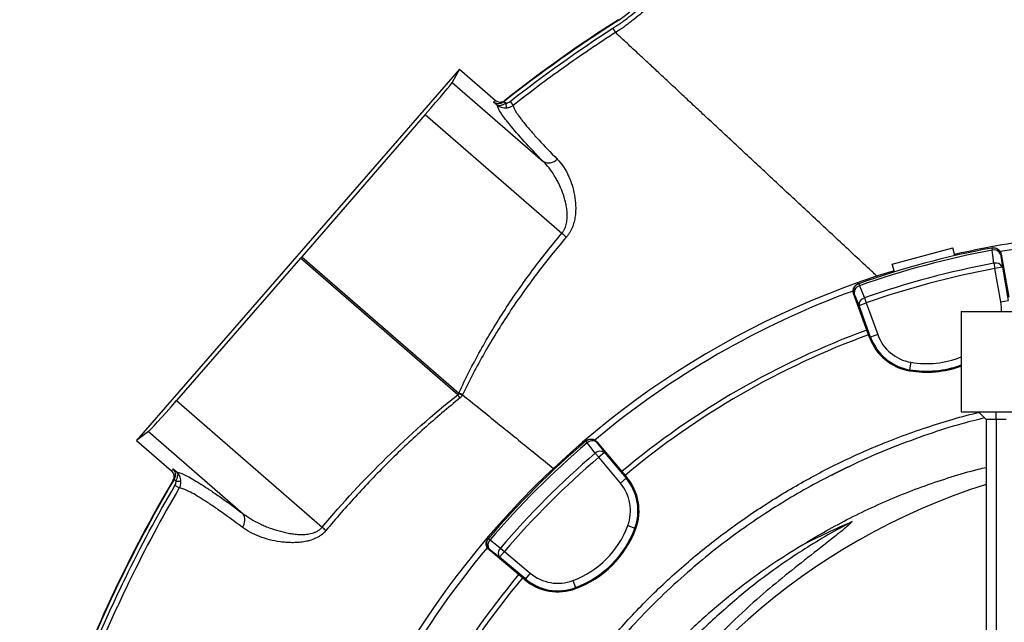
# Model space of a CAD drawing. Header units: millimetres. Extents: x 2187 to 3802, y 1656 to 3856.
# Tile 17 of 21: x 2190 to 2975, y 3038 to 3518. Entities that reach past the tile are written whole.
import ezdxf

# ---------------------------------------------------------------- set-up
doc = ezdxf.new("R2010")
doc.units = ezdxf.units.MM
doc.header["$LTSCALE"] = 2

msp = doc.modelspace()

# ---------------------------------------------------------------- linework, layer by layer
at = {"color": 7, "linetype": 'Continuous', "lineweight": 25}
for p, q in [((2667.51, 3517.86), (2667.32, 3518.15)), ((2540.49, 3478.72), (2283.32, 3182.87)), ((2540.49, 3478.72), (2534.83, 3468.15)), ((2540.49, 3478.72), (2568.98, 3453.95)), ((2534.83, 3468.15), (2607.26, 3405.19)), ((2570.68, 3449.89), (2567.77, 3452.42)), ((2576.22, 3453), (2577.74, 3451.68)), ((2578.11, 3447.73), (2577.74, 3451.68)), ((2580.86, 3452.93), (2583.32, 3449.8)), ((2513.3, 3442.49), (2414.96, 3329.09)), ((2513.3, 3442.49), (2622.12, 3347.89)), ((2885.3, 3323.36), (2933.6, 3336.3)), ((2935.27, 3330.07), (2933.6, 3336.3)), ((2965.02, 3336.21), (2964.55, 3336.13)), ((2964.55, 3336.13), (2964.87, 3334.4)), ((2414.02, 3328.01), (2315.08, 3214.5)), ((2539.13, 3219.25), (2414.02, 3328.01)), ((2414.96, 3329.09), (2540, 3220.39)), ((2972.02, 3331.36), (2971.55, 3331.27)), ((2972.02, 3331.36), (2978.09, 3296.9)), ((2886.97, 3317.13), (2885.3, 3323.36)), ((2966.33, 3324.01), (2967.1, 3319.83)), ((2973.01, 3320.88), (2967.1, 3319.83)), ((2971.77, 3293.38), (2967.1, 3319.83)), ((2973.01, 3320.88), (2977.67, 3294.42)), ((2858.58, 3307.73), (2858.13, 3307.57)), ((2858.58, 3307.73), (2859.17, 3306.08)), ((2854.95, 3300.03), (2854.5, 3299.87)), ((2866.47, 3266.99), (2854.5, 3299.87)), ((2863.1, 3296.35), (2864.52, 3292.35)), ((2971.77, 3293.38), (2977.67, 3294.42)), ((2858.89, 3290.3), (2864.52, 3292.35)), ((2868.07, 3265.05), (2858.89, 3290.3)), ((2864.52, 3292.35), (2873.71, 3267.11)), ((2940.11, 3285.61), (3180.11, 3285.61)), ((2940.11, 3285.61), (2940.11, 3205.61)), ((2867.28, 3264.77), (2866.47, 3266.99)), ((2867.28, 3264.77), (2868.07, 3265.05)), ((2873.71, 3267.11), (2868.07, 3265.05)), ((2900.12, 3245.08), (2899.11, 3239.17)), ((2898.97, 3238.34), (2899.11, 3239.17)), ((2315.08, 3214.5), (2431.13, 3113.62)), ((2940.11, 3205.61), (3180.11, 3205.61)), ((2960.11, 3199.61), (2954.11, 3205.61)), ((2968.11, 3199.61), (2968.11, 3205.61)), ((2968.11, 3199.61), (2960.11, 3199.61)), ((2960.11, 3199.61), (2960.11, 1691.61)), ((2976.11, 3199.61), (2968.11, 3199.61)), ((2968.11, 3199.61), (2968.11, 1691.61)), ((2292.9, 3189.88), (2283.32, 3182.87)), ((2292.9, 3189.88), (2367.97, 3124.62)), ((2283.32, 3182.87), (2311.2, 3158.64)), ((2641.48, 3182.49), (2641.12, 3182.18)), ((2641.12, 3182.18), (2642.26, 3180.84)), ((2649.97, 3181.78), (2649.6, 3181.47)), ((2649.97, 3181.78), (2672.46, 3154.98)), ((2648.72, 3172.57), (2651.47, 3169.34)), ((2656.07, 3173.2), (2651.47, 3169.34)), ((2668.74, 3148.77), (2651.47, 3169.34)), ((2656.07, 3173.2), (2673.33, 3152.62)), ((2312.55, 3160.05), (2315.54, 3157.45)), ((2672.46, 3154.98), (2673.98, 3153.16)), ((2673.98, 3153.16), (2673.33, 3152.62)), ((2314.74, 3150.22), (2313.15, 3151.6)), ((2317.36, 3144.93), (2313.93, 3146.93)), ((2314.74, 3150.22), (2318.7, 3150.4)), ((2668.74, 3148.77), (2673.33, 3152.62)), ((2674.61, 3114.88), (2680.23, 3112.8)), ((2681.02, 3112.51), (2680.23, 3112.8)), ((2563.54, 3104.6), (2563.23, 3104.24)), ((2563.54, 3104.6), (2564.88, 3103.46)), ((2564.25, 3096.12), (2563.94, 3095.75)), ((2590.74, 3073.26), (2563.94, 3095.75)), ((2572.52, 3089.65), (2576.38, 3094.25)), ((2573.15, 3097), (2576.38, 3094.25)), ((2576.38, 3094.25), (2596.95, 3076.98)), ((2593.1, 3072.39), (2572.52, 3089.65)), ((2596.95, 3076.98), (2593.1, 3072.39)), ((2592.56, 3071.74), (2590.74, 3073.26)), ((2592.56, 3071.74), (2593.1, 3072.39)), ((2630.84, 3071.11), (2632.92, 3065.49)), ((2633.21, 3064.7), (2632.92, 3065.49))]:
    msp.add_line(p, q, dxfattribs=at)
at = {"color": 8, "linetype": 'Continuous', "lineweight": 25}
msp.add_line((2864.19, 3167.98), (2864.19, 3168.07), dxfattribs=at)
at = {"color": 7, "linetype": 'Continuous', "lineweight": 25, "flags": 128}
for points in [[(2576.64, 3453.78), (2576.07, 3453.07), (2575.69, 3452.59), (2575.69, 3452.58)], [(2966.33, 3324.01), (2965.15, 3332.41), (2964.87, 3334.4)], [(3002.11, 3337.96), (2980.3, 3334.79), (2971.37, 3333.29)], [(2971.55, 3331.27), (2972.26, 3326.19), (2973.01, 3320.88)], [(2859.17, 3306.08), (2862.35, 3298.21), (2863.1, 3296.35)], [(2858.89, 3290.3), (2856.88, 3295.27), (2854.95, 3300.03)], [(2543.06, 3219.15), (2543.05, 3219.16), (2543.03, 3219.16)], [(2648.72, 3172.57), (2643.49, 3179.26), (2642.26, 3180.84)], [(2649.6, 3181.47), (2652.76, 3177.42), (2656.07, 3173.2)], [(2313.48, 3152.16), (2313.48, 3152.15), (2312.85, 3151.5), (2312.42, 3151.05)], [(2564.88, 3103.46), (2571.57, 3098.24), (2573.15, 3097)], [(2572.52, 3089.65), (2568.3, 3092.96), (2564.25, 3096.12)]]:
    msp.add_lwpolyline(points, dxfattribs=at)
at = {"color": 8, "linetype": 'Continuous', "lineweight": 25, "flags": 128}
msp.add_lwpolyline([(2972.24, 3285.61), (2972.26, 3288.91), (2971.77, 3293.38)], dxfattribs=at)
at = {"color": 7, "linetype": 'Continuous', "lineweight": 25}
for centre, radius, start, end in [((2466.98, 3789.14), 337.35, 306.47243, 349.02362), ((3253.51, 2596.35), 1092.05, 122.45235, 128.3307), ((3253.51, 2596.35), 1092.4, 122.45299, 128.28788), ((2611.69, 3413.22), 9.17, 241.15061, 317.21086), ((2708.94, 3450.75), 134.6, 229.83231, 231.83729), ((3090.11, 2655.61), 693, 97.29535, 102.9326), ((3090.11, 2655.61), 692, 100.45336, 109.54664), ((3090.11, 2655.61), 690.24, 100.45336, 109.54664), ((2965.64, 3330.23), 6, 9.98301, 100.43571), ((2966.46, 3329.1), 5.53, 23.0972, 106.64414), ((3090.11, 2655.61), 693, 107.0674, 178.42892), ((3090.11, 2655.61), 679.76, 100.49145, 109.50855), ((3090.11, 2655.61), 675.51, 100.49145, 109.50855), ((2967.92, 3318.7), 5.53, 23.10265, 106.66421), ((2860.59, 3302.08), 6, 109.56429, 200.01699), ((2860.45, 3300.69), 5.53, 103.35586, 186.9028), ((3090.11, 2655.61), 688, 110.06077, 129.93658), ((2864.38, 3290.96), 5.53, 103.33579, 186.89735), ((3090.11, 2655.61), 655, 110.09164, 129.90836), ((3090.11, 2655.61), 651, 110.0922, 129.9078), ((2905.85, 3278.8), 41.05, 200, 260.34865), ((2905.85, 3278.8), 40.2, 200, 260.34865), ((2905.85, 3278.8), 34.21, 200, 260.34865), ((2912.56, 3318.24), 81.05, 260.34865, 289.87212), ((2439.77, 3139.7), 127.28, 37.23881, 38.67985), ((2607.74, 3352.17), 148.17, 242.79745, 244.05553), ((3090.11, 2655.61), 692, 130.45336, 139.54664), ((3090.11, 2655.61), 690.24, 130.45336, 139.54664), ((2645.01, 3177.61), 6, 39.98301, 130.43571), ((2646.28, 3177.04), 5.53, 53.0972, 136.64414), ((3090.11, 2655.61), 679.76, 130.49145, 139.50855), ((3090.11, 2655.61), 675.51, 130.49145, 139.50855), ((2652.74, 3168.77), 5.53, 53.10265, 136.66421), ((2642.54, 3126.78), 41.05, 339.65135, 40), ((3253.51, 2596.35), 1092.4, 149.48341, 160.06492), ((3253.51, 2596.35), 1092.05, 149.4393, 160.06448), ((3119.26, 2646.42), 526, 107.61258, 203.31342), ((2642.54, 3126.78), 34.21, 339.65135, 40), ((2642.54, 3126.78), 40.2, 339.65135, 40), ((2360.57, 3119.41), 9.05, 320.17496, 35.12018), ((2605.03, 3140.69), 74.21, 290.34865, 339.65135), ((2353.66, 3021.23), 120.58, 48.10295, 50.02236), ((2605.03, 3140.69), 80.2, 290.34865, 339.65135), ((2605.03, 3140.69), 81.05, 290.34865, 339.65135), ((2568.11, 3100.71), 6, 139.56429, 230.01699), ((2568.68, 3099.44), 5.53, 133.35586, 216.9028), ((3090.11, 2655.61), 688, 140.06316, 159.93949), ((2576.95, 3092.98), 5.53, 133.33579, 216.89735), ((3090.11, 2655.61), 655, 140.09164, 159.90836), ((2618.94, 3103.18), 34.21, 230, 290.34865), ((3090.11, 2655.61), 651, 140.0922, 159.9078), ((2618.94, 3103.18), 41.05, 230, 290.34865), ((2618.94, 3103.18), 40.2, 230, 290.34865)]:
    msp.add_arc(centre, radius, start, end, dxfattribs=at)
at = {"color": 8, "linetype": 'Continuous', "lineweight": 25}
for radius, end in [(74.21, 291.79351), (80.2, 290.09057)]:
    msp.add_arc((2912.56, 3318.24), radius, 260.34865, end, dxfattribs=at)
at = {"color": 7, "linetype": 'Continuous', "lineweight": 25}
for centre, major_axis, ratio, start_param, end_param in [((2511.25, 3441.09), (23.62, 27.17), 0.017455, 4.779124, 6.206798), ((3415.6, 2782.81), (727.93, 837.39), 0.973646, 1.614892, 1.616655), ((2414.39, 3328.7), (6.56, 7.55), 0.017455, 4.635647, 4.779124), ((2316.42, 3217), (23.62, 27.17), 0.017455, 3.21798, 4.635647), ((3091.26, 2409.71), (728.61, 838.17), 0.973646, 1.520882, 1.522644), ((3119.26, 2453.64), (0, 719.45), 0.963433, 0.393637, 0.457247)]:
    msp.add_ellipse(centre, major_axis=major_axis, ratio=ratio, start_param=start_param, end_param=end_param, dxfattribs=at)
for points, knots in [([(2662.66, 3511.27), (2663.77, 3512), (2664.88, 3512.72), (2666.56, 3513.8), (2667.4, 3514.33), (2668.37, 3514.96), (2668.79, 3515.23), (2669.07, 3515.41), (2669.21, 3515.5), (2669.61, 3515.79), (2669.87, 3515.99), (2670.4, 3516.38), (2671.18, 3516.97), (2673.01, 3518.36), (2678.7, 3522.76), (2683.75, 3526.89), (2695.61, 3537.06), (2703.19, 3544.17), (2717.68, 3559.05), (2724.59, 3566.82), (2734.45, 3578.99), (2737.66, 3583.13), (2743.89, 3591.59), (2746.92, 3595.91), (2755.68, 3609.03), (2761.07, 3617.99), (2771, 3636.35), (2775.54, 3645.75), (2781.69, 3660.16), (2783.64, 3665.02), (2787.31, 3674.85), (2789.04, 3679.82), (2793.88, 3694.87), (2796.64, 3705.03), (2798.93, 3715.33)], [0, 0, 0, 0, 0.015625, 0.015625, 0.023437, 0.027344, 0.029297, 0.029297, 0.03125, 0.03125, 0.035156, 0.035156, 0.039062, 0.046875, 0.0625, 0.125, 0.125, 0.25, 0.25, 0.375, 0.375, 0.4375, 0.4375, 0.5, 0.5, 0.625, 0.625, 0.75, 0.75, 0.8125, 0.8125, 0.875, 0.875, 1, 1, 1, 1]), ([(2802.82, 3714.46), (2800.5, 3704.03), (2797.72, 3693.81), (2791.27, 3673.74), (2787.61, 3663.91), (2779.4, 3644.62), (2774.86, 3635.16), (2764.9, 3616.65), (2759.48, 3607.59), (2750.65, 3594.3), (2747.59, 3589.91), (2741.27, 3581.29), (2738.01, 3577.06), (2731.3, 3568.76), (2727.84, 3564.68), (2720.76, 3556.69), (2717.14, 3552.8), (2706.03, 3541.37), (2698.3, 3534.12), (2686.22, 3523.77), (2682.11, 3520.41), (2676.87, 3516.32), (2675.3, 3515.1), (2673.44, 3513.7), (2672.65, 3513.1), (2672.11, 3512.7), (2671.85, 3512.49), (2671.44, 3512.21), (2671.3, 3512.12), (2671.02, 3511.93), (2670.6, 3511.66), (2669.61, 3511.03), (2668.2, 3510.12), (2666.79, 3509.21), (2665.8, 3508.57), (2665.38, 3508.3), (2665.1, 3508.11), (2664.95, 3508.02), (2664.82, 3507.93)], [0, 0, 0, 0, 0.125, 0.125, 0.25, 0.25, 0.375, 0.375, 0.5, 0.5, 0.5625, 0.5625, 0.625, 0.625, 0.6875, 0.6875, 0.75, 0.75, 0.875, 0.875, 0.9375, 0.9375, 0.953125, 0.960938, 0.964844, 0.964844, 0.96875, 0.96875, 0.970703, 0.970703, 0.972656, 0.976563, 0.984375, 0.992188, 0.996094, 0.998047, 0.998047, 1, 1, 1, 1]), ([(2664.82, 3507.93), (2663.06, 3506.8), (2661.31, 3505.66), (2657.82, 3503.38), (2652.59, 3499.94), (2647.39, 3496.45), (2637.03, 3489.42), (2630.19, 3484.65), (2609.81, 3470.12), (2596.45, 3460.12), (2583.32, 3449.8)], [0, 0, 0, 0, 0.0625, 0.0625, 0.125, 0.25, 0.25, 0.5, 0.5, 1, 1, 1, 1]), ([(2662.66, 3511.27), (2662.71, 3511.19), (2662.82, 3511.03), (2662.98, 3510.77), (2663.15, 3510.51), (2663.33, 3510.24), (2663.51, 3509.97), (2663.69, 3509.69), (2663.86, 3509.42), (2664.03, 3509.16), (2664.2, 3508.9), (2664.35, 3508.66), (2664.49, 3508.45), (2664.61, 3508.26), (2664.71, 3508.11), (2664.78, 3507.99), (2664.8, 3507.95), (2664.82, 3507.93)], [0, 0, 0, 0, 0.049495, 0.101445, 0.155848, 0.212704, 0.272014, 0.333777, 0.397993, 0.464662, 0.533783, 0.605357, 0.679382, 0.75586, 0.834789, 0.916169, 1, 1, 1, 1]), ([(2873.3, 3313.52), (2871.27, 3315.41), (2864.95, 3321.3), (2854.01, 3331.5), (2840.7, 3343.92), (2827.38, 3356.33), (2814.18, 3368.65), (2801.16, 3380.79), (2788.39, 3392.7), (2775.93, 3404.32), (2763.86, 3415.57), (2752.23, 3426.41), (2741.11, 3436.79), (2730.54, 3446.64), (2720.58, 3455.93), (2711.28, 3464.6), (2702.69, 3472.62), (2694.85, 3479.93), (2687.8, 3486.5), (2681.58, 3492.3), (2676.23, 3497.28), (2671.79, 3501.43), (2668.51, 3504.49), (2666.15, 3506.68), (2665.26, 3507.52), (2664.82, 3507.93)], [0, 0, 0, 0, 0.022885, 0.071133, 0.11875, 0.165792, 0.212333, 0.258431, 0.304133, 0.349494, 0.394559, 0.439368, 0.483963, 0.528386, 0.57267, 0.616854, 0.660974, 0.705063, 0.749158, 0.793293, 0.837503, 0.881824, 0.926291, 0.963072, 1, 1, 1, 1]), ([(2575.69, 3452.58), (2575.35, 3452.31), (2575, 3452.09), (2574.27, 3451.71), (2573.89, 3451.56), (2573.14, 3451.34), (2572.77, 3451.27), (2572.04, 3451.18), (2571.68, 3451.17), (2570.65, 3451.21), (2569.99, 3451.34), (2569.1, 3451.66), (2568.81, 3451.78), (2568.27, 3452.07), (2568.01, 3452.24), (2567.77, 3452.42)], [0, 0, 0, 0, 0.125, 0.125, 0.25, 0.25, 0.375, 0.375, 0.5, 0.5, 0.75, 0.75, 0.875, 0.875, 1, 1, 1, 1]), ([(2568.98, 3453.95), (2569.51, 3453.49), (2570.1, 3453.14), (2571.41, 3452.63), (2572.09, 3452.5), (2573.13, 3452.48), (2573.48, 3452.5), (2574.16, 3452.6), (2574.5, 3452.69), (2575.49, 3453.02), (2576.09, 3453.35), (2576.64, 3453.78)], [0, 0, 0, 0, 0.25, 0.25, 0.5, 0.5, 0.625, 0.625, 0.75, 0.75, 1, 1, 1, 1]), ([(2577.74, 3451.68), (2577.03, 3451.25), (2576.32, 3450.86), (2575.26, 3450.36), (2574.92, 3450.21), (2574.26, 3449.96), (2573.93, 3449.85), (2573, 3449.59), (2572.43, 3449.51), (2571.68, 3449.54), (2571.45, 3449.58), (2571.14, 3449.67), (2571.04, 3449.7), (2570.85, 3449.79), (2570.76, 3449.84), (2570.68, 3449.89)], [0, 0, 0, 0, 0.25, 0.25, 0.375, 0.375, 0.5, 0.5, 0.75, 0.75, 0.875, 0.875, 0.9375, 0.9375, 1, 1, 1, 1]), ([(2577.74, 3451.68), (2578.02, 3451.71), (2578.3, 3451.75), (2578.86, 3451.89), (2579.13, 3451.97), (2579.92, 3452.29), (2580.41, 3452.57), (2580.86, 3452.93)], [0, 0, 0, 0, 0.25, 0.25, 0.5, 0.5, 1, 1, 1, 1]), ([(2607.26, 3405.19), (2601.59, 3411.01), (2596.58, 3416.31), (2587.82, 3425.92), (2584.06, 3430.24), (2580.16, 3435), (2579.43, 3435.92), (2578.05, 3437.68), (2577.4, 3438.52), (2575.6, 3440.94), (2574.57, 3442.4), (2572.01, 3446.36), (2570.99, 3448.42), (2570.68, 3449.89)], [0, 0, 0, 0, 0.25, 0.25, 0.5, 0.5, 0.5625, 0.5625, 0.625, 0.625, 0.75, 0.75, 1, 1, 1, 1]), ([(2578.11, 3447.73), (2577.42, 3447.66), (2576.74, 3447.66), (2575.39, 3447.79), (2574.73, 3447.91), (2573.47, 3448.28), (2572.86, 3448.53), (2571.71, 3449.13), (2571.17, 3449.49), (2570.68, 3449.89)], [0, 0, 0, 0, 0.25, 0.25, 0.5, 0.5, 0.75, 0.75, 1, 1, 1, 1]), ([(2583.32, 3449.8), (2582.57, 3449.21), (2581.75, 3448.74), (2580.43, 3448.22), (2579.97, 3448.07), (2579.05, 3447.85), (2578.58, 3447.77), (2578.11, 3447.73)], [0, 0, 0, 0, 0.5, 0.5, 0.75, 0.75, 1, 1, 1, 1]), ([(2583.32, 3449.8), (2583.54, 3448.42), (2584.46, 3446.47), (2586.85, 3442.71), (2587.81, 3441.32), (2589.52, 3439.02), (2590.13, 3438.22), (2591.44, 3436.55), (2592.14, 3435.67), (2594.37, 3432.94), (2596.02, 3430.99), (2598.76, 3427.87), (2599.71, 3426.8), (2601.69, 3424.59), (2602.72, 3423.46), (2608.05, 3417.66), (2612.92, 3412.56), (2618.42, 3406.99)], [0, 0, 0, 0, 0.25, 0.25, 0.375, 0.375, 0.4375, 0.4375, 0.5, 0.5, 0.625, 0.625, 0.6875, 0.6875, 0.75, 0.75, 1, 1, 1, 1]), ([(2622.12, 3347.89), (2622.61, 3348.48), (2623.06, 3349.1), (2623.85, 3350.39), (2624.21, 3351.07), (2625.12, 3353.12), (2625.54, 3354.52), (2625.99, 3356.67), (2626.1, 3357.4), (2626.27, 3358.85), (2626.33, 3359.56), (2626.43, 3361.71), (2626.4, 3363.13), (2626.2, 3365.95), (2626.03, 3367.35), (2625.59, 3370.07), (2625.32, 3371.41), (2624.39, 3375.35), (2623.61, 3377.88), (2621.81, 3382.78), (2620.8, 3385.16), (2619.12, 3388.6), (2618.53, 3389.73), (2617.32, 3391.92), (2616.69, 3392.99), (2614.75, 3396.11), (2613.38, 3398.08), (2610.45, 3401.81), (2608.91, 3403.56), (2607.26, 3405.19)], [0, 0, 0, 0, 0.03125, 0.03125, 0.0625, 0.0625, 0.125, 0.125, 0.15625, 0.15625, 0.1875, 0.1875, 0.25, 0.25, 0.3125, 0.3125, 0.375, 0.375, 0.5, 0.5, 0.625, 0.625, 0.6875, 0.6875, 0.75, 0.75, 0.875, 0.875, 1, 1, 1, 1]), ([(2618.42, 3406.99), (2620.03, 3405.36), (2621.5, 3403.57), (2624.21, 3399.69), (2625.44, 3397.6), (2627.13, 3394.25), (2627.66, 3393.09), (2628.67, 3390.71), (2629.14, 3389.47), (2630.46, 3385.69), (2631.19, 3383.07), (2632.35, 3377.6), (2632.77, 3374.76), (2633.08, 3370.32), (2633.13, 3368.82), (2633.09, 3365.79), (2633.01, 3364.25), (2632.68, 3361.18), (2632.44, 3359.63), (2631.75, 3356.53), (2631.3, 3354.97), (2630.17, 3351.94), (2629.49, 3350.46), (2628.25, 3348.3), (2627.8, 3347.59), (2626.84, 3346.22), (2626.32, 3345.56), (2625.77, 3344.91)], [0, 0, 0, 0, 0.125, 0.125, 0.25, 0.25, 0.3125, 0.3125, 0.375, 0.375, 0.5, 0.5, 0.625, 0.625, 0.6875, 0.6875, 0.75, 0.75, 0.8125, 0.8125, 0.875, 0.875, 0.9375, 0.9375, 0.96875, 0.96875, 1, 1, 1, 1]), ([(2540.09, 3220.55), (2545.36, 3232.09), (2551.1, 3243.37), (2560.31, 3259.96), (2563.49, 3265.44), (2570.02, 3276.28), (2573.38, 3281.66), (2583.74, 3297.6), (2590.98, 3307.98), (2606.09, 3328.28), (2613.95, 3338.19), (2622.12, 3347.89)], [0, 0, 0, 0, 0.25, 0.25, 0.375, 0.375, 0.5, 0.5, 0.75, 0.75, 1, 1, 1, 1]), ([(2625.77, 3344.91), (2617.59, 3335.35), (2609.69, 3325.56), (2594.51, 3305.53), (2587.23, 3295.29), (2576.8, 3279.55), (2573.4, 3274.25), (2566.81, 3263.53), (2563.6, 3258.12), (2557.38, 3247.19), (2554.37, 3241.66), (2550, 3233.28), (2548.58, 3230.48), (2546.48, 3226.25), (2545.78, 3224.83), (2544.41, 3222), (2543.73, 3220.57), (2543.06, 3219.15)], [0, 0, 0, 0, 0.25, 0.25, 0.5, 0.5, 0.625, 0.625, 0.75, 0.75, 0.875, 0.875, 0.9375, 0.9375, 0.96875, 0.96875, 1, 1, 1, 1]), ([(2965.02, 3336.21), (2965.41, 3336.29), (2965.81, 3336.32), (2966.59, 3336.31), (2966.99, 3336.26), (2967.76, 3336.09), (2968.13, 3335.97), (2968.86, 3335.66), (2969.21, 3335.47), (2969.85, 3335.02), (2970.15, 3334.76), (2970.7, 3334.19), (2970.95, 3333.88), (2971.37, 3333.22), (2971.55, 3332.87), (2971.84, 3332.13), (2971.95, 3331.75), (2972.02, 3331.36)], [0, 0, 0, 0, 0.125, 0.125, 0.25, 0.25, 0.375, 0.375, 0.5, 0.5, 0.625, 0.625, 0.75, 0.75, 0.875, 0.875, 1, 1, 1, 1]), ([(2854.5, 3299.87), (2854.37, 3300.24), (2854.27, 3300.62), (2854.15, 3301.4), (2854.13, 3301.8), (2854.17, 3302.59), (2854.22, 3302.98), (2854.41, 3303.74), (2854.55, 3304.12), (2854.88, 3304.83), (2855.08, 3305.17), (2855.55, 3305.8), (2855.82, 3306.1), (2856.4, 3306.63), (2856.72, 3306.86), (2857.4, 3307.27), (2857.76, 3307.44), (2858.13, 3307.57)], [0, 0, 0, 0, 0.125, 0.125, 0.25, 0.25, 0.375, 0.375, 0.5, 0.5, 0.625, 0.625, 0.75, 0.75, 0.875, 0.875, 1, 1, 1, 1]), ([(2431.13, 3113.62), (2447.39, 3133), (2464.51, 3151.5), (2500.5, 3186.73), (2519.36, 3203.46), (2539.13, 3219.25)], [0, 0, 0, 0, 0.5, 0.5, 1, 1, 1, 1]), ([(2541.1, 3216.72), (2531.34, 3208.83), (2521.77, 3200.68), (2503.08, 3183.93), (2493.95, 3175.32), (2480.58, 3162.08), (2476.18, 3157.62), (2467.47, 3148.57), (2463.17, 3143.99), (2450.45, 3130.1), (2442.2, 3120.64), (2434.18, 3110.98)], [0, 0, 0, 0, 0.25, 0.25, 0.5, 0.5, 0.625, 0.625, 0.75, 0.75, 1, 1, 1, 1]), ([(2539.13, 3219.25), (2539.35, 3219.37), (2539.54, 3219.53), (2539.84, 3219.92), (2539.94, 3220.15), (2540, 3220.39)], [0, 0, 0, 0, 0.5, 0.5, 1, 1, 1, 1]), ([(2543.03, 3219.16), (2542.55, 3219.38), (2542.06, 3219.61), (2541.33, 3219.95), (2541.08, 3220.07), (2540.58, 3220.31), (2540.33, 3220.43), (2540.09, 3220.55)], [0, 0, 0, 0, 0.5, 0.5, 0.75, 0.75, 1, 1, 1, 1]), ([(2542.91, 3218.94), (2542.69, 3218.51), (2542.42, 3218.1), (2541.82, 3217.36), (2541.48, 3217.03), (2541.1, 3216.72)], [0, 0, 0, 0, 0.5, 0.5, 1, 1, 1, 1]), ([(2543.06, 3219.15), (2545.16, 3217.45), (2551.57, 3212.26), (2562.5, 3203.41), (2575.83, 3192.62), (2589.18, 3181.81), (2602.42, 3171.08), (2611.25, 3163.94), (2615.57, 3160.44), (2615.59, 3160.42)], [0, 0, 0, 0, 0.089884, 0.27473, 0.458211, 0.640186, 0.820508, 0.999115, 1, 1, 1, 1]), ([(2958.96, 3200.76), (2952.82, 3199.22), (2937.47, 3195.37), (2913.08, 3187.6), (2885.39, 3177.36), (2859.73, 3166.48), (2843.74, 3158.38), (2836.82, 3154.88)], [0, 0, 0, 0, 0.142539, 0.356955, 0.582582, 0.819594, 1, 1, 1, 1]), ([(2641.48, 3182.49), (2641.78, 3182.75), (2642.11, 3182.97), (2642.79, 3183.35), (2643.16, 3183.51), (2643.91, 3183.75), (2644.29, 3183.84), (2645.08, 3183.93), (2645.48, 3183.93), (2646.26, 3183.87), (2646.65, 3183.8), (2647.41, 3183.58), (2647.78, 3183.43), (2648.48, 3183.07), (2648.81, 3182.86), (2649.43, 3182.36), (2649.71, 3182.08), (2649.97, 3181.78)], [0, 0, 0, 0, 0.125, 0.125, 0.25, 0.25, 0.375, 0.375, 0.5, 0.5, 0.625, 0.625, 0.75, 0.75, 0.875, 0.875, 1, 1, 1, 1]), ([(2851.96, 3162.36), (2849.05, 3161.02), (2839.09, 3156.43), (2822.52, 3147.67), (2802.12, 3136.05), (2782.12, 3123.43), (2762.48, 3109.86), (2743.4, 3095.42), (2723.58, 3079.06), (2703.29, 3060.63), (2682.71, 3039.88), (2663.17, 3018), (2646.03, 2996.65), (2631.13, 2976.21), (2618.21, 2956.84), (2606.09, 2936.9), (2594.69, 2916.27), (2584.09, 2895.04), (2574.32, 2873.16), (2565.47, 2850.83), (2557.66, 2828.36), (2550.89, 2805.84), (2545.11, 2783.29), (2540.26, 2760.46), (2536.34, 2737.22), (2533.38, 2713.68), (2531.4, 2689.8), (2530.45, 2665.8), (2530.52, 2642.01), (2531.59, 2618.53), (2533.62, 2595.36), (2536.61, 2572.23), (2540.6, 2549.03), (2545.61, 2525.85), (2551.65, 2502.68), (2558.7, 2479.74), (2566.29, 2458.36), (2574.21, 2438.55), (2582.29, 2420.26), (2591.05, 2402.24), (2600.8, 2383.75), (2608.04, 2371.51), (2611.87, 2365.03)], [0, 0, 0, 0, 0.010228, 0.03505, 0.059872, 0.085233, 0.110593, 0.136139, 0.161686, 0.192692, 0.223698, 0.255045, 0.286392, 0.31113, 0.335869, 0.360779, 0.385689, 0.411142, 0.436594, 0.462234, 0.487874, 0.512612, 0.53735, 0.56226, 0.587171, 0.612624, 0.638077, 0.663718, 0.689358, 0.714076, 0.738794, 0.763684, 0.788573, 0.814006, 0.839439, 0.865059, 0.89068, 0.911941, 0.933202, 0.954573, 0.975943, 1, 1, 1, 1]), ([(2813.25, 3099.18), (2813.61, 3099.4), (2820.03, 3103.4), (2832.68, 3110.88), (2851.6, 3121.04), (2870.97, 3130.41), (2890.91, 3139.04), (2911.35, 3146.88), (2932.33, 3153.82), (2948.6, 3158.65), (2957.95, 3160.85), (2960.11, 3161.35)], [0, 0, 0, 0, 0.007829, 0.14153, 0.27523, 0.409879, 0.544527, 0.682187, 0.819848, 0.958552, 1, 1, 1, 1]), ([(2312.42, 3151.05), (2312.78, 3151.66), (2313.02, 3152.31), (2313.28, 3153.68), (2313.29, 3154.38), (2313.13, 3155.41), (2313.04, 3155.75), (2312.81, 3156.4), (2312.67, 3156.72), (2312.16, 3157.64), (2311.73, 3158.17), (2311.2, 3158.64)], [0, 0, 0, 0, 0.25, 0.25, 0.5, 0.5, 0.625, 0.625, 0.75, 0.75, 1, 1, 1, 1]), ([(2313.48, 3152.16), (2313.7, 3152.53), (2313.88, 3152.91), (2314.15, 3153.69), (2314.25, 3154.09), (2314.37, 3154.86), (2314.39, 3155.24), (2314.38, 3155.98), (2314.34, 3156.33), (2314.16, 3157.35), (2313.93, 3157.99), (2313.49, 3158.83), (2313.33, 3159.1), (2312.97, 3159.6), (2312.77, 3159.83), (2312.55, 3160.05)], [0, 0, 0, 0, 0.125, 0.125, 0.25, 0.25, 0.375, 0.375, 0.5, 0.5, 0.75, 0.75, 0.875, 0.875, 1, 1, 1, 1]), ([(2314.74, 3150.22), (2315.07, 3150.98), (2315.36, 3151.74), (2315.7, 3152.85), (2315.8, 3153.21), (2315.96, 3153.9), (2316.02, 3154.24), (2316.15, 3155.2), (2316.15, 3155.78), (2316.02, 3156.51), (2315.95, 3156.73), (2315.82, 3157.03), (2315.77, 3157.12), (2315.67, 3157.3), (2315.6, 3157.38), (2315.54, 3157.45)], [0, 0, 0, 0, 0.25, 0.25, 0.375, 0.375, 0.5, 0.5, 0.75, 0.75, 0.875, 0.875, 0.9375, 0.9375, 1, 1, 1, 1]), ([(2318.7, 3150.4), (2318.67, 3151.09), (2318.58, 3151.77), (2318.27, 3153.09), (2318.05, 3153.72), (2317.51, 3154.91), (2317.19, 3155.48), (2316.44, 3156.53), (2316.01, 3157.02), (2315.54, 3157.45)], [0, 0, 0, 0, 0.25, 0.25, 0.5, 0.5, 0.75, 0.75, 1, 1, 1, 1]), ([(2315.54, 3157.45), (2315.94, 3157.41), (2316.39, 3157.32), (2317.37, 3157.06), (2317.91, 3156.89), (2319.65, 3156.26), (2321, 3155.67), (2325.56, 3153.43), (2329.31, 3151.29), (2334.92, 3147.78), (2336.09, 3147.04), (2338.49, 3145.48), (2339.73, 3144.67), (2343.56, 3142.12), (2346.26, 3140.27), (2354.8, 3134.31), (2361.08, 3129.76), (2367.97, 3124.62)], [0, 0, 0, 0, 0.0625, 0.0625, 0.125, 0.125, 0.25, 0.25, 0.5, 0.5, 0.5625, 0.5625, 0.625, 0.625, 0.75, 0.75, 1, 1, 1, 1]), ([(2214.46, 2500.97), (2207.93, 2528.33), (2202.74, 2555.82), (2194.98, 2611.09), (2192.4, 2638.85), (2190.52, 2680.71), (2190.22, 2694.69), (2190.28, 2715.72), (2190.38, 2722.74), (2190.75, 2736.79), (2191.02, 2743.81), (2192.78, 2778.81), (2195.51, 2806.56), (2203.55, 2861.57), (2208.86, 2888.83), (2218.75, 2929.35), (2222.38, 2942.79), (2226.83, 2957.85), (2227.32, 2959.52), (2228.33, 2962.86), (2228.85, 2964.53), (2229.48, 2966.62), (2229.6, 2967.03), (2229.87, 2967.87), (2230.03, 2968.28), (2230.48, 2969.52), (2230.79, 2970.34), (2231.7, 2972.82), (2232.3, 2974.47), (2235.37, 2982.72), (2237.88, 2989.31), (2243.06, 3002.46), (2245.72, 3009.01), (2251.14, 3022.02), (2253.91, 3028.49), (2262.4, 3047.79), (2268.29, 3060.52), (2286.66, 3098.27), (2299.84, 3122.88), (2313.93, 3146.93)], [0, 0, 0, 0, 0.125, 0.125, 0.25, 0.25, 0.3125, 0.3125, 0.34375, 0.34375, 0.375, 0.375, 0.5, 0.5, 0.625, 0.625, 0.6875, 0.6875, 0.695313, 0.695313, 0.703125, 0.703125, 0.705078, 0.705078, 0.707031, 0.707031, 0.710938, 0.710938, 0.71875, 0.71875, 0.75, 0.75, 0.78125, 0.78125, 0.8125, 0.8125, 0.875, 0.875, 1, 1, 1, 1]), ([(2313.93, 3146.93), (2314.22, 3147.43), (2314.43, 3147.96), (2314.64, 3148.79), (2314.69, 3149.08), (2314.75, 3149.65), (2314.75, 3149.93), (2314.74, 3150.22)], [0, 0, 0, 0, 0.5, 0.5, 0.75, 0.75, 1, 1, 1, 1]), ([(2317.36, 3144.93), (2317.84, 3145.76), (2318.19, 3146.63), (2318.54, 3148.02), (2318.62, 3148.5), (2318.71, 3149.45), (2318.73, 3149.92), (2318.7, 3150.4)], [0, 0, 0, 0, 0.5, 0.5, 0.75, 0.75, 1, 1, 1, 1]), ([(2317.36, 3144.93), (2303.35, 3121.02), (2290.26, 3096.57), (2271.99, 3059.05), (2266.13, 3046.4), (2257.69, 3027.22), (2254.93, 3020.79), (2249.54, 3007.86), (2246.9, 3001.36), (2241.75, 2988.29), (2239.24, 2981.74), (2236.19, 2973.54), (2235.59, 2971.9), (2234.68, 2969.44), (2234.38, 2968.62), (2233.93, 2967.39), (2233.77, 2966.98), (2233.55, 2966.36), (2233.49, 2966.15), (2233.37, 2965.74), (2233.3, 2965.53), (2232.74, 2963.66), (2232.23, 2962), (2231.22, 2958.68), (2230.72, 2957.02), (2226.3, 2942.06), (2222.69, 2928.7), (2212.84, 2888.43), (2207.55, 2861.34), (2199.53, 2806.68), (2196.79, 2779.11), (2194.66, 2737.37), (2194.28, 2723.39), (2194.19, 2695.44), (2194.47, 2681.46), (2196.32, 2639.64), (2198.88, 2611.87), (2203.73, 2577.31), (2204.78, 2570.4), (2207.05, 2556.61), (2209.48, 2542.85), (2212.24, 2529.16), (2214.43, 2518.92), (2215.18, 2515.51), (2216.34, 2510.4), (2216.92, 2507.85), (2217.62, 2504.87), (2217.92, 2503.59), (2218.12, 2502.74), (2218.22, 2502.32), (2218.33, 2501.89)], [0, 0, 0, 0, 0.125, 0.125, 0.1875, 0.1875, 0.21875, 0.21875, 0.25, 0.25, 0.28125, 0.28125, 0.289062, 0.289062, 0.292969, 0.292969, 0.294922, 0.294922, 0.295898, 0.295898, 0.296875, 0.296875, 0.304687, 0.304687, 0.3125, 0.3125, 0.375, 0.375, 0.5, 0.5, 0.625, 0.625, 0.6875, 0.6875, 0.75, 0.75, 0.875, 0.875, 0.90625, 0.90625, 0.9375, 0.96875, 0.96875, 0.984375, 0.984375, 0.992187, 0.996094, 0.998047, 0.998047, 1, 1, 1, 1]), ([(2367.52, 3113.62), (2360.91, 3118.59), (2354.89, 3122.97), (2346.7, 3128.71), (2344.12, 3130.48), (2340.45, 3132.93), (2339.26, 3133.71), (2336.96, 3135.2), (2335.85, 3135.9), (2332.63, 3137.91), (2330.65, 3139.1), (2327.03, 3141.14), (2325.4, 3142), (2321.04, 3144.09), (2318.84, 3144.83), (2317.36, 3144.93)], [0, 0, 0, 0, 0.25, 0.25, 0.375, 0.375, 0.4375, 0.4375, 0.5, 0.5, 0.625, 0.625, 0.75, 0.75, 1, 1, 1, 1]), ([(2367.97, 3124.62), (2369.99, 3123.06), (2372.12, 3121.61), (2376.58, 3118.9), (2378.92, 3117.64), (2382.57, 3115.88), (2383.81, 3115.31), (2386.32, 3114.24), (2387.59, 3113.72), (2391.47, 3112.26), (2394.12, 3111.39), (2399.58, 3109.87), (2402.39, 3109.22), (2406.72, 3108.49), (2408.18, 3108.29), (2411.12, 3107.99), (2412.6, 3107.89), (2415.58, 3107.84), (2417.08, 3107.88), (2419.36, 3108.1), (2420.12, 3108.2), (2421.63, 3108.46), (2422.38, 3108.63), (2423.86, 3109.03), (2424.6, 3109.26), (2426.04, 3109.84), (2426.77, 3110.18), (2428.14, 3110.97), (2428.79, 3111.41), (2430.03, 3112.43), (2430.61, 3113), (2431.13, 3113.62)], [0, 0, 0, 0, 0.125, 0.125, 0.25, 0.25, 0.3125, 0.3125, 0.375, 0.375, 0.5, 0.5, 0.625, 0.625, 0.6875, 0.6875, 0.75, 0.75, 0.8125, 0.8125, 0.84375, 0.84375, 0.875, 0.875, 0.90625, 0.90625, 0.9375, 0.9375, 0.96875, 0.96875, 1, 1, 1, 1]), ([(2853.41, 3118.07), (2851.04, 3115.9), (2846.29, 3111.56), (2834.35, 3102.13), (2818.02, 3089.39), (2797.43, 3073.16), (2775.94, 3055.1), (2754.04, 3034.67), (2731.89, 3011.83), (2710.98, 2987.81), (2691.46, 2962.69), (2673.34, 2936.32), (2656.77, 2908.7), (2641.76, 2879.88), (2628.48, 2850.16), (2617, 2819.71), (2607.39, 2788.68), (2599.42, 2755.97), (2593.41, 2721.59), (2589.62, 2685.6), (2588.25, 2649.39), (2589.31, 2613.22), (2592.81, 2577.34), (2598.79, 2541.89), (2607.08, 2506.93), (2617.93, 2472.67), (2626.43, 2449.13), (2631.94, 2437.37), (2632.37, 2436.45)], [0, 0, 0, 0, 0.012652, 0.025321, 0.058969, 0.09264, 0.126298, 0.167026, 0.207849, 0.248693, 0.289493, 0.330201, 0.371721, 0.413392, 0.455141, 0.496888, 0.538556, 0.580073, 0.626334, 0.672756, 0.719232, 0.765654, 0.811915, 0.857828, 0.903899, 0.950023, 0.996093, 1, 1, 1, 1]), ([(2853.41, 3118.07), (2846.89, 3114.68), (2827.88, 3104.28), (2797.4, 3084.96), (2774.35, 3067.4), (2763.15, 3058.04)], [0.78605332, 0.78605332, 0.78605332, 0.78605332, 0.7997499, 0.82649324, 0.85323657, 0.85323657, 0.85323657, 0.85323657]), ([(2434.18, 3110.98), (2433.04, 3109.62), (2431.78, 3108.43), (2429.7, 3106.88), (2428.98, 3106.4), (2427.5, 3105.53), (2426.74, 3105.14), (2424.45, 3104.06), (2422.88, 3103.49), (2420.48, 3102.8), (2419.68, 3102.6), (2418.07, 3102.25), (2417.27, 3102.1), (2414.88, 3101.71), (2413.29, 3101.53), (2410.13, 3101.32), (2408.56, 3101.28), (2405.43, 3101.31), (2403.88, 3101.39), (2400.83, 3101.62), (2399.34, 3101.78), (2394.91, 3102.4), (2392.06, 3102.96), (2386.53, 3104.37), (2383.86, 3105.21), (2378.72, 3107.17), (2376.28, 3108.28), (2371.69, 3110.75), (2369.53, 3112.11), (2367.52, 3113.62)], [0, 0, 0, 0, 0.0625, 0.0625, 0.09375, 0.09375, 0.125, 0.125, 0.1875, 0.1875, 0.21875, 0.21875, 0.25, 0.25, 0.3125, 0.3125, 0.375, 0.375, 0.4375, 0.4375, 0.5, 0.5, 0.625, 0.625, 0.75, 0.75, 0.875, 0.875, 1, 1, 1, 1]), ([(2813.25, 3099.18), (2804.72, 3093.83), (2787.66, 3083.12), (2762.21, 3064.41), (2736.84, 3043.34), (2711.94, 3019.65), (2688.65, 2994.42), (2667.12, 2967.83), (2647.25, 2939.72), (2629.18, 2910.15), (2612.95, 2879.19), (2598.77, 2847.27), (2586.69, 2814.58), (2576.57, 2780.62), (2568.62, 2745.41), (2562.99, 2709.04), (2559.82, 2672.35), (2559.16, 2635.59), (2561.05, 2598.71), (2565.6, 2561.86), (2572.77, 2525.13), (2582.55, 2488.93), (2594.01, 2455.01), (2603.39, 2433.67), (2607.72, 2423.81)], [0, 0, 0, 0, 0.0384725, 0.0769453, 0.1208687, 0.1649327, 0.2090496, 0.2531235, 0.2970552, 0.3422109, 0.387503, 0.4328461, 0.4781474, 0.5233108, 0.571153, 0.6191538, 0.6672065, 0.7152038, 0.763043, 0.8116576, 0.8604395, 0.9092803, 0.9580662, 1, 1, 1, 1]), ([(2563.94, 3095.75), (2563.64, 3096.01), (2563.36, 3096.29), (2562.87, 3096.9), (2562.65, 3097.24), (2562.29, 3097.94), (2562.14, 3098.3), (2561.92, 3099.06), (2561.85, 3099.45), (2561.79, 3100.24), (2561.79, 3100.63), (2561.88, 3101.42), (2561.97, 3101.81), (2562.21, 3102.55), (2562.36, 3102.92), (2562.75, 3103.61), (2562.97, 3103.94), (2563.23, 3104.24)], [0, 0, 0, 0, 0.125, 0.125, 0.25, 0.25, 0.375, 0.375, 0.5, 0.5, 0.625, 0.625, 0.75, 0.75, 0.875, 0.875, 1, 1, 1, 1]), ([(2763.15, 3058.04), (2753.76, 3049.89), (2734.98, 3033.58), (2709.06, 3006.86), (2684.94, 2978.63), (2662.89, 2948.86), (2642.96, 2917.73), (2625.26, 2885.36), (2609.86, 2851.92), (2596.84, 2817.54), (2586.25, 2782.4), (2578.15, 2746.64), (2572.56, 2710.44), (2569.52, 2673.95), (2569.04, 2637.35), (2571.12, 2600.8), (2575.76, 2564.47), (2582.91, 2528.52), (2592.62, 2493.15), (2604, 2460.02), (2613.28, 2439.18), (2617.58, 2429.55)], [0, 0, 0, 0, 0.053024, 0.106046, 0.15907, 0.212092, 0.265115, 0.318138, 0.371161, 0.424184, 0.477207, 0.530229, 0.583253, 0.636275, 0.689299, 0.742321, 0.795345, 0.848367, 0.901391, 0.954413, 1, 1, 1, 1])]:
    msp.add_open_spline(points, degree=3, knots=knots, dxfattribs=at)
for points in [[(2580.86, 3452.93), (2607.23, 3473.64), (2634.49, 3493.09), (2662.66, 3511.27)], [(2575.69, 3452.58), (2575.87, 3452.72), (2576.04, 3452.86), (2576.22, 3453)], [(2540, 3220.39), (2540.03, 3220.44), (2540.06, 3220.5), (2540.09, 3220.55)], [(2543.03, 3219.16), (2542.99, 3219.08), (2542.95, 3219.01), (2542.91, 3218.94)], [(2313.15, 3151.6), (2313.26, 3151.79), (2313.37, 3151.97), (2313.48, 3152.16)]]:
    msp.add_open_spline(points, degree=3, dxfattribs=at)
at = {"color": 8, "linetype": 'Continuous', "lineweight": 25}
msp.add_open_spline([(2606.76, 2361.93), (2600.95, 2371.88), (2589.34, 2391.8), (2574.26, 2422.95), (2560.52, 2455.97), (2548.61, 2491), (2538.76, 2527.95), (2531.39, 2565.52), (2526.54, 2603.45), (2524.28, 2641.58), (2524.65, 2679.78), (2527.61, 2717.93), (2533.11, 2755.85), (2541.12, 2793.27), (2551.62, 2830.01), (2564.63, 2865.94), (2580.06, 2900.97), (2597.81, 2934.92), (2617.75, 2967.58), (2640.07, 2999.13), (2664.79, 3029.35), (2691.82, 3058.1), (2720.44, 3084.59), (2750.48, 3108.75), (2781.74, 3130.6), (2814.42, 3150.34), (2848.3, 3167.84), (2878.48, 3180.93), (2904.42, 3190.56), (2925.62, 3197.42), (2942.33, 3202.3), (2951.98, 3204.58), (2954.53, 3205.19)], degree=3, knots=[0, 0, 0, 0, 0.03259, 0.065211, 0.097802, 0.133739, 0.1698, 0.205902, 0.241963, 0.2779, 0.313866, 0.349955, 0.386087, 0.422176, 0.458143, 0.494109, 0.530198, 0.566328, 0.602417, 0.638383, 0.675558, 0.712777, 0.749952, 0.785791, 0.821752, 0.857755, 0.893715, 0.929554, 0.950761, 0.971968, 0.992569, 1, 1, 1, 1], dxfattribs=at)

doc.saveas('drawing.dxf')
